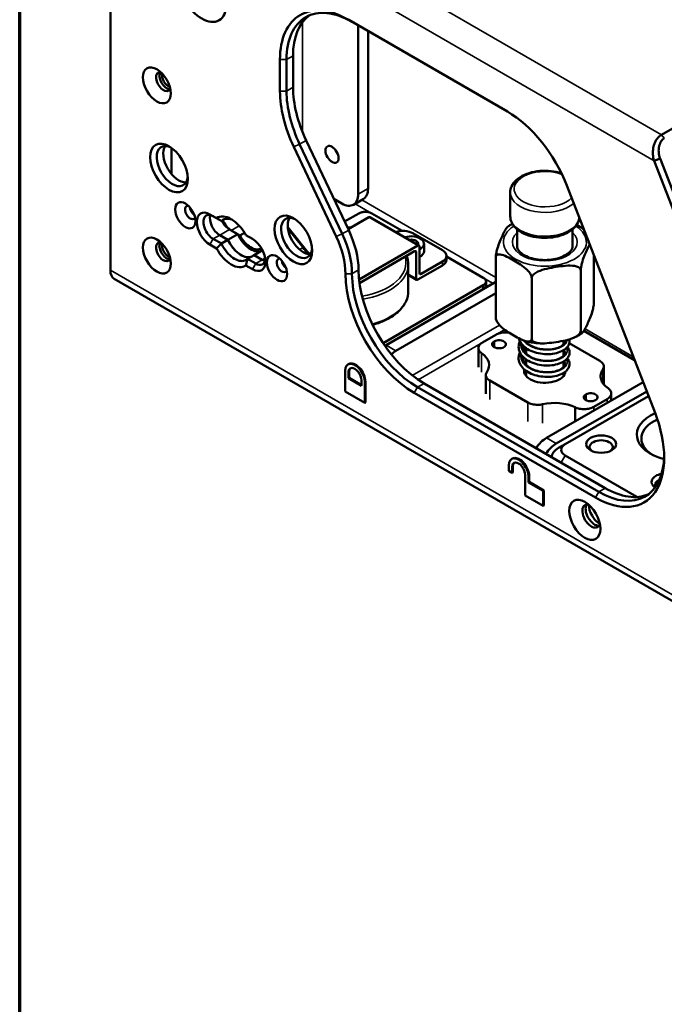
# Paper-space layout 'Sheet_1' of a CAD drawing. Header units: millimetres. Extents: x 0.8 to 58.3, y 0.8 to 58.3.
# Tile 2 of 42: x 0.8 to 6.3, y 8.3 to 16.6. Entities that reach past the tile are written whole.
import ezdxf

# ---------------------------------------------------------------- set-up
doc = ezdxf.new("R2010")
doc.units = ezdxf.units.MM
for name, color, linetype, lineweight in [('Border (ISO)', 7, 'Continuous', 70), ('Visible (ISO)', 7, 'Continuous', 50), ('Visible Narrow (ISO)', 7, 'Continuous', 35)]:
    doc.layers.add(name, color=color, linetype=linetype, lineweight=lineweight)

# ---------------------------------------------------------------- blocks, each defined once
blk = doc.blocks.new('Borders Chauvet')
at = {"layer": 'Border (ISO)'}
blk.add_line((0.7874, 0.7874), (0.7874, 58.2677), dxfattribs=at)

psp = doc.layouts.new('Sheet_1')

# ---------------------------------------------------------------- linework, layer by layer
at = {"layer": 'Visible (ISO)'}
for p, q in [((1.55856, 18.10991), (1.55856, 14.50961)), ((3.58517, 16.63776), (4.93405, 15.85898)), ((3.66596, 15.15734), (3.66596, 16.59111)), ((3.74948, 15.20556), (3.74948, 16.54289)), ((7.69209, 16.49745), (6.24447, 15.66166)), ((3.11191, 16.06491), (3.11191, 16.33238)), ((3.00056, 16.03276), (3.00056, 16.30023)), ((3.05623, 16.03276), (3.05623, 16.30023)), ((3.5292, 14.81854), (3.16798, 15.58191)), ((3.58488, 14.85069), (3.22365, 15.61405)), ((2.07915, 15.3274), (2.07915, 15.54933)), ((3.11789, 15.55937), (3.47911, 14.796)), ((6.23328, 15.45918), (6.18134, 15.44095)), ((6.18134, 15.44095), (6.84836, 13.72181)), ((6.23328, 15.45918), (6.9003, 13.74003)), ((6.18937, 13.29863), (5.44034, 15.22915)), ((4.95856, 14.96929), (4.95856, 15.17181)), ((3.45939, 15.11588), (3.52677, 15.07698)), ((3.70871, 15.11545), (3.6252, 15.06723)), ((2.46132, 14.95277), (2.40486, 14.98536)), ((3.67153, 14.9934), (3.55044, 14.92348)), ((4.04078, 14.8445), (3.78289, 14.9934)), ((2.53014, 14.94518), (2.5023, 14.92911)), ((3.75505, 14.96125), (3.5803, 14.86036)), ((3.76489, 14.96223), (4.18247, 14.72114)), ((2.55798, 14.76838), (2.64149, 14.8166)), ((2.64149, 14.8166), (2.5719, 14.85678)), ((2.58582, 14.84874), (2.65948, 14.80622)), ((2.65948, 14.80622), (2.6989, 14.82898)), ((3.06684, 14.87564), (3.247, 14.65144)), ((3.19827, 14.70293), (3.0681, 14.86487)), ((4.38142, 14.67998), (4.13087, 14.82463)), ((5.01656, 14.85823), (5.01656, 14.71695)), ((5.489, 14.85823), (5.489, 14.71695)), ((2.40486, 14.7282), (2.46131, 14.69561)), ((2.4327, 14.77642), (2.5023, 14.73624)), ((2.55798, 14.76838), (2.48838, 14.80856)), ((2.55798, 14.76838), (2.48838, 14.80856)), ((2.5023, 14.73624), (2.55798, 14.76838)), ((2.76677, 14.77642), (2.71032, 14.80901)), ((4.22522, 14.73623), (4.22522, 14.67194)), ((2.85216, 14.68106), (2.78069, 14.6398)), ((4.17263, 14.72016), (3.67289, 14.43163)), ((3.67643, 14.40153), (4.14479, 14.67194)), ((4.15871, 14.66391), (4.15871, 14.43889)), ((4.18655, 14.48711), (4.18655, 14.71212)), ((2.78069, 14.6398), (2.72501, 14.60765)), ((2.72501, 14.60765), (2.79461, 14.56747)), ((2.85029, 14.59962), (2.78069, 14.6398)), ((2.85029, 14.59962), (2.78069, 14.6398)), ((4.09167, 14.3312), (4.09167, 14.55943)), ((4.38142, 14.58354), (4.20047, 14.47907)), ((4.41602, 14.59962), (4.41602, 14.63176)), ((4.72941, 14.44692), (4.41602, 14.62786)), ((4.83562, 14.62027), (4.83562, 14.10594)), ((5.66994, 14.63739), (5.66994, 14.23501)), ((2.71032, 14.55184), (2.76677, 14.51925)), ((4.17263, 14.43085), (4.38142, 14.5514)), ((5.55816, 14.50849), (5.55816, 13.99416)), ((1.59118, 14.43752), (15.50504, 6.40435)), ((3.9026, 13.87313), (4.83562, 14.41181)), ((4.09167, 14.47094), (4.16279, 14.42988)), ((4.75247, 14.38263), (4.75247, 14.41478)), ((5.141, 14.44395), (5.141, 13.92962)), ((3.87732, 13.89068), (4.72941, 14.38263)), ((4.83562, 14.31537), (3.98611, 13.82491)), ((4.72941, 14.35049), (4.72941, 14.38263)), ((6.01579, 13.74602), (5.58471, 13.99491)), ((4.72264, 13.89654), (4.8364, 13.96222)), ((4.82128, 13.85706), (4.82128, 13.90527)), ((5.0953, 13.90651), (5.0953, 13.89833)), ((5.41026, 13.91063), (5.41026, 13.87941)), ((5.42066, 13.91282), (5.42301, 13.91146)), ((3.89303, 13.8676), (3.9026, 13.87313)), ((4.68805, 13.84828), (4.68805, 13.68756)), ((5.0953, 13.84713), (5.0953, 13.80188)), ((5.41026, 13.83002), (5.41026, 13.78295)), ((5.46048, 13.88983), (5.71944, 13.74032)), ((5.0953, 13.75069), (5.0953, 13.70546)), ((5.41026, 13.73359), (5.41026, 13.68652)), ((3.55461, 13.47934), (3.55461, 13.65614)), ((3.58464, 13.71343), (3.57907, 13.71021)), ((3.58245, 13.64007), (3.58245, 13.59185)), ((3.58802, 13.64329), (3.58802, 13.59507)), ((5.0953, 13.65426), (5.0953, 13.60928)), ((5.75403, 13.69249), (5.75403, 13.54018)), ((3.58245, 13.59185), (3.58802, 13.59507)), ((3.58245, 13.59185), (3.6938, 13.52756)), ((3.58802, 13.59507), (3.6938, 13.53399)), ((3.6938, 13.52756), (3.6938, 13.57578)), ((3.72164, 13.55971), (3.72164, 13.38291)), ((3.72721, 13.56292), (3.72721, 13.38612)), ((4.75153, 13.6198), (4.75153, 13.45907)), ((5.10699, 13.38672), (4.78611, 13.57197)), ((5.2667, 13.08556), (6.08805, 13.55977)), ((5.41026, 13.63714), (5.41026, 13.60928)), ((3.72164, 13.38291), (3.55461, 13.47934)), ((5.71092, 12.62657), (4.16979, 13.51635)), ((5.7666, 12.65872), (4.22547, 13.54849)), ((6.11862, 13.48098), (5.35022, 13.03734)), ((5.68308, 12.57836), (4.14195, 13.46813)), ((5.42538, 13.03252), (6.13391, 13.44159)), ((5.60076, 13.40702), (5.60076, 13.45523)), ((5.78292, 13.41575), (5.66916, 13.35007)), ((5.81751, 13.464), (5.81751, 13.40357)), ((3.72164, 13.38291), (3.72721, 13.38612)), ((5.3697, 13.00038), (5.42538, 13.03252)), ((4.97658, 12.90979), (4.97101, 12.90657)), ((6.03614, 12.58346), (5.42538, 12.93608)), ((4.94655, 12.80429), (4.94655, 12.85251)), ((4.97439, 12.78821), (4.94655, 12.80429)), ((4.97439, 12.83643), (4.97439, 12.78821)), ((4.97996, 12.83965), (4.97996, 12.79143)), ((4.97439, 12.78821), (4.97996, 12.79143)), ((5.08575, 12.59534), (5.08575, 12.77214)), ((5.11358, 12.75607), (5.11358, 12.70785)), ((5.11915, 12.75928), (5.11915, 12.71107)), ((5.11358, 12.70785), (5.11915, 12.71107)), ((5.11358, 12.70785), (5.23886, 12.63552)), ((5.11915, 12.71107), (5.24443, 12.63874)), ((5.23886, 12.63552), (5.24443, 12.63874)), ((5.23886, 12.63552), (5.23886, 12.50694)), ((5.24443, 12.63874), (5.24443, 12.51016)), ((5.23886, 12.50694), (5.08575, 12.59534)), ((5.23886, 12.50694), (5.24443, 12.51016))]:
    psp.add_line(p, q, dxfattribs=at)
for centre, major_axis in [((2.33527, 16.88998), (-0.14764, 0.25572)), ((1.95388, 16.08152), (-0.08366, 0.14491)), ((2.05688, 15.37914), (-0.11319, 0.19605)), ((3.44325, 15.49487), (-0.03937, 0.06819)), ((2.19607, 14.97733), (-0.06102, 0.1057)), ((3.11476, 14.76838), (-0.11319, 0.19605)), ((1.95388, 14.63498), (-0.08366, 0.14491)), ((2.97556, 14.52729), (-0.06102, 0.1057)), ((5.73161, 13.03252), (-0.12795, 0)), ((5.59241, 12.38961), (-0.0935, 0.16195))]:
    psp.add_ellipse(centre, major_axis=major_axis, ratio=0.5773503, dxfattribs=at)
for centre, major_axis, start_param, end_param in [((3.58517, 15.9627), (-0.41339, 0.71601), 5.4977871, 7.0685835), ((3.61301, 15.97877), (-0.3937, 0.68191), 5.4977871, 7.0685835), ((3.66869, 16.01092), (-0.3937, 0.68191), 0.0707697, 0.7853982), ((2.00955, 16.11367), (-0.04429, 0.07671), 5.8794706, 9.8284926), ((2.03739, 16.12974), (0.04429, -0.07671), 3.4612799, 5.963498), ((2.05131, 16.13778), (0.03937, -0.06819), 3.6968634, 5.7279146), ((3.58517, 15.69524), (0.41339, -0.71601), 3.9269908, 4.571648), ((3.61301, 15.71131), (0.3937, -0.68191), 3.9269908, 4.571648), ((3.66869, 15.74345), (-0.3937, 0.68191), 0.7853982, 1.4300553), ((4.93405, 15.18393), (-0.41339, 0.71601), 4.4505895, 5.4977872), ((2.08472, 15.39522), (-0.0935, 0.16195), 5.5981834, 10.1097799), ((2.1404, 15.42736), (0.0935, -0.16195), 3.4439057, 5.9808722), ((3.52677, 15.2377), (0.09843, -0.17048), 5.4977871, 7.0685835), ((3.61029, 15.28592), (0.09843, -0.17048), 0, 0.7853982), ((2.23783, 15.00143), (-0.0315, 0.05455), 5.8980868, 9.8098765), ((2.27959, 15.02554), (-0.0315, 0.05455), 0.938282, 2.2033106), ((2.40486, 14.85678), (-0.07874, 0.13638), 5.4977881, 8.6393717), ((2.4327, 14.87285), (-0.05906, 0.10229), 5.4977871, 8.6393806), ((2.48838, 14.905), (-0.05906, 0.10229), 0.4908827, 2.3561949), ((2.48838, 14.905), (0.05906, -0.10229), 3.6324753, 5.4977871), ((2.58582, 14.7523), (-0.11811, 0.20458), 4.6567125, 6.3388618), ((2.5719, 14.95322), (-0.05906, 0.10229), 1.452655, 2.3561945), ((2.58582, 14.94518), (0.05906, -0.10229), 4.4744318, 5.4977871), ((3.14259, 14.78445), (-0.0935, 0.16195), 5.5981834, 10.1097799), ((3.19827, 14.8166), (0.0935, -0.16195), 3.4439057, 5.9808722), ((3.75505, 14.94518), (0.00984, 0.01705), 0, 0.7853982), ((2.75285, 14.84874), (0.09843, -0.17048), 4.570492, 6.1412884), ((3.19543, 14.72149), (0.29528, -0.51143), 0.7856563, 1.4300554), ((3.25111, 14.75364), (-0.29528, 0.51143), 3.9271743, 4.571648), ((4.04736, 14.77642), (0.11811, 0), 0.7853982, 2.1182534), ((2.00955, 14.66712), (-0.04429, 0.07671), 5.8794706, 9.8284926), ((2.03739, 14.68319), (0.04429, -0.07671), 3.4612799, 5.963498), ((2.05131, 14.69123), (0.03937, -0.06819), 3.6968634, 5.7279146), ((2.66933, 14.80053), (0.09843, -0.17048), 4.570484, 6.1412803), ((2.66933, 14.80053), (0.09843, -0.17048), 4.570492, 6.1414298), ((2.75285, 14.84874), (0.08858, -0.15343), 4.6567185, 6.3075707), ((2.76677, 14.64783), (0.07874, -0.13638), 5.4977881, 8.6393717), ((3.16759, 14.70542), (0.27559, -0.47734), 0.7856735, 1.4300554), ((4.11695, 14.73623), (0.10827, 0), 5.4105686, 8.3793289), ((4.11695, 14.73623), (0.05906, 0), 5.9886698, 8.1484971), ((2.58581, 14.75231), (0.11811, -0.20458), 4.6567125, 6.3388618), ((3.14259, 14.62372), (-0.07874, 0.13638), 4.571558, 4.9741884), ((3.21915, 14.61185), (0.03937, -0.06819), 1.7460401, 1.8323064), ((4.14479, 14.65587), (0.00984, 0.01705), 5.4977871, 7.0685835), ((4.17263, 14.70409), (0.00984, 0.01705), 5.4977871, 7.0685835), ((4.11695, 14.67194), (0.10827, 0), 5.4105686, 6.2831853), ((4.29791, 14.63176), (0.11811, 0), 5.4977871, 7.0685835), ((2.66933, 14.80053), (0.09843, -0.17048), 0.1417555, 0.141897), ((2.79461, 14.66391), (0.05906, -0.10229), 5.4977871, 6.9133226), ((2.85029, 14.69605), (-0.05906, 0.10229), 2.3561945, 2.65071), ((2.85029, 14.69605), (0.05906, -0.10229), 5.4977871, 5.7923026), ((3.01732, 14.5514), (-0.0315, 0.05455), 5.8980868, 9.8098765), ((3.05908, 14.57551), (-0.0315, 0.05455), 0.938282, 2.2033106), ((4.29791, 14.59962), (0.11811, 0), 5.4977871, 6.2831853), ((1.66992, 14.5739), (-0.07874, -0.13638), 5.4977871, 6.2831853), ((4.14195, 14.14318), (0.41339, -0.71601), 3.927266, 5.4977867), ((4.16979, 14.15926), (0.3937, -0.68191), 3.9272918, 5.497787), ((4.22547, 14.1914), (-0.3937, 0.68191), 0.7857423, 2.3561945), ((4.20047, 14.49514), (-0.00984, -0.01705), 5.4977871, 7.0685835), ((4.17263, 14.44692), (-0.00984, -0.01705), 5.4977871, 7.0685835), ((3.9026, 13.7124), (-0.09843, -0.17048), 3.9269908, 3.9944791), ((3.98611, 13.66418), (0.09843, 0.17048), 0.7853982, 1.0716205), ((3.63813, 13.60793), (-0.05906, 0.10229), 3.9269908, 7.0685835), ((3.64369, 13.61114), (-0.05906, 0.10229), 3.9269908, 6.2831853), ((4.50313, 13.70321), (0.27559, 0), 5.909304, 6.9756293), ((3.63813, 13.60793), (-0.03937, 0.06819), 3.9269908, 7.0685835), ((3.64369, 13.61114), (-0.03937, 0.06819), 0.0707697, 0.7853982), ((5.25278, 13.65614), (-0.17717, 0), 6.1604879, 9.3741295), ((5.25278, 13.65614), (0.17717, 0), 0.3865602, 0.4758822), ((5.25278, 13.59185), (-0.17717, 0), 5.8073031, 5.963498), ((5.3343, 13.22333), (-0.27559, 0), 4.0159697, 5.0862703), ((5.68308, 13.25341), (0.41339, -0.71601), 5.4977871, 7.5921823), ((6.42758, 13.11288), (-0.3937, 0), 5.3571924, 7.4322859), ((6.42758, 13.08074), (-0.35433, 0), 5.3741929, 7.0144655), ((5.2667, 12.92483), (-0.09843, -0.17048), 3.9269908, 4.6132362), ((5.73161, 13.00841), (0.09843, 0), 5.6383826, 10.0695807), ((5.35022, 12.87662), (0.09843, 0.17048), 0.7853982, 1.4716435), ((5.5089, 12.92001), (-0.19685, 0), 5.4977871, 6.2731846), ((5.5089, 12.9843), (-0.11811, 0), 5.4977871, 7.0685835), ((5.03007, 12.80429), (-0.05906, 0.10229), 3.9269908, 7.0685835), ((5.03007, 12.80429), (-0.03937, 0.06819), 3.9269908, 7.0685835), ((5.03564, 12.8075), (-0.05906, 0.10229), 3.9269908, 6.2831853), ((5.71092, 13.26948), (0.3937, -0.68191), 5.4977871, 7.0438859), ((5.03564, 12.8075), (-0.03937, 0.06819), 0.0707697, 0.7853982), ((6.28838, 12.71107), (-0.12795, 0), 5.0553656, 6.9680964), ((6.28838, 12.68696), (-0.09843, 0), 5.3778217, 6.5698347), ((5.7666, 13.30163), (0.3937, -0.68191), 5.4977871, 6.2124156), ((5.64809, 12.42176), (-0.05413, 0.09376), 5.8164457, 9.8915176), ((5.67593, 12.43783), (0.05413, -0.09376), 3.4016436, 6.0231344), ((5.71769, 12.46194), (0.06398, -0.11081), 3.9016677, 5.5231103)]:
    psp.add_ellipse(centre, major_axis=major_axis, ratio=0.5773503, start_param=start_param, end_param=end_param, dxfattribs=at)
for points, knots in [([(6.24447, 15.66166), (6.23364, 15.65529), (6.22334, 15.64674), (6.21422, 15.63621), (6.21379, 15.63572), (6.21337, 15.63523), (6.21295, 15.63473), (6.20407, 15.62416), (6.19629, 15.61173), (6.19, 15.59799), (6.18963, 15.59717), (6.18926, 15.59634), (6.18889, 15.5955), (6.18265, 15.5813), (6.17798, 15.5658), (6.17504, 15.54959), (6.17493, 15.54899), (6.17482, 15.54837), (6.17471, 15.54776), (6.17179, 15.5309), (6.17073, 15.51333), (6.17174, 15.49529), (6.17276, 15.47725), (6.17592, 15.45875), (6.18134, 15.44095)], [0, 0, 0, 0, 0.1911007, 0.1911007, 0.1911007, 0.2, 0.2, 0.2, 0.3886714, 0.3886714, 0.3886714, 0.4, 0.4, 0.4, 0.5927468, 0.5927468, 0.5927468, 0.6, 0.6, 0.6, 0.8, 0.8, 0.8, 1, 1, 1, 1]), ([(6.23328, 15.45918), (6.22636, 15.47676), (6.22211, 15.49601), (6.21974, 15.53102), (6.22052, 15.54849), (6.22852, 15.5819), (6.23451, 15.59518), (6.24541, 15.61141), (6.24961, 15.61647), (6.25865, 15.62514), (6.26347, 15.62878), (6.26858, 15.63167)], [0.00000001, 0.00000001, 0.00000001, 0.00000001, 0.14744153, 0.14744153, 0.26822738, 0.26822738, 0.37808967, 0.37808967, 0.43539315, 0.43539315, 0.49073784, 0.49073784, 0.49073784, 0.49073784]), ([(5.39471, 15.3336), (5.38017, 15.33849), (5.365, 15.3426), (5.3196, 15.35221), (5.28822, 15.35554), (5.22548, 15.35606), (5.19413, 15.35327), (5.13416, 15.34176), (5.10557, 15.33302), (5.05376, 15.30992), (5.03057, 15.29553), (4.99293, 15.2619), (4.9782, 15.24271), (4.96222, 15.20566), (4.95856, 15.18876), (4.95856, 15.17181)], [3.3994598, 3.3994598, 3.3994598, 3.3994598, 3.5758388, 3.5758388, 3.9127345, 3.9127345, 4.247969, 4.247969, 4.5846059, 4.5846059, 4.9240712, 4.9240712, 5.2538811, 5.2538811, 5.4977871, 5.4977871, 5.4977871, 5.4977871]), ([(3.67153, 14.9934), (3.67898, 14.99753), (3.68773, 15.001), (3.69731, 15.00331), (3.70674, 15.00558), (3.71698, 15.00671), (3.72721, 15.00671), (3.73744, 15.00671), (3.74768, 15.00558), (3.75711, 15.00331), (3.76669, 15.001), (3.77544, 14.99753), (3.78289, 14.9934)], [0, 0, 0, 0, 0.2520177, 0.2520177, 0.2520177, 0.5, 0.5, 0.5, 0.7479823, 0.7479823, 0.7479823, 1, 1, 1, 1]), ([(2.60037, 14.93602), (2.58695, 14.94225), (2.57325, 14.94635), (2.54324, 14.94933), (2.52759, 14.94599), (2.51067, 14.93623), (2.50634, 14.93295), (2.5023, 14.92911)], [0.80046086, 0.80046086, 0.80046086, 0.80046086, 0.94172615, 0.94172615, 1.13007406, 1.13007406, 1.19954557, 1.19954557, 1.19954557, 1.19954557]), ([(4.93597, 14.87958), (4.94017, 14.8825), (4.94444, 14.88534), (4.95314, 14.89088), (4.95756, 14.89358), (4.96655, 14.89882), (4.97111, 14.90137), (4.97608, 14.90403), (4.97642, 14.90421), (4.97675, 14.90439)], [1.47777025, 1.47777025, 1.47777025, 1.47777025, 1.52160625, 1.52160625, 1.56544225, 1.56544225, 1.60927825, 1.60927825, 1.61245665, 1.61245665, 1.61245665, 1.61245665]), ([(4.95856, 14.96929), (4.95856, 14.95094), (4.96287, 14.93266), (4.97937, 14.89741), (4.99214, 14.88067), (5.02583, 14.8491), (5.04767, 14.83478), (5.09771, 14.8109), (5.12613, 14.80154), (5.18596, 14.78889), (5.21734, 14.78556), (5.28008, 14.78504), (5.31143, 14.78783), (5.3714, 14.79934), (5.39999, 14.80808), (5.4518, 14.83117), (5.47498, 14.84557), (5.51263, 14.8792), (5.52736, 14.89839), (5.54157, 14.93135), (5.5449, 14.94363), (5.54627, 14.95612)], [5.4977871, 5.4977871, 5.4977871, 5.4977871, 5.7618342, 5.7618342, 6.0499416, 6.0499416, 6.377911, 6.377911, 6.7174315, 6.7174315, 7.0543271, 7.0543271, 7.3895616, 7.3895616, 7.7261985, 7.7261985, 8.0656639, 8.0656639, 8.3954737, 8.3954737, 8.5761211, 8.5761211, 8.5761211, 8.5761211]), ([(5.52345, 14.89588), (5.53996, 14.88624), (5.5577, 14.87543), (5.57842, 14.86138), (5.5816, 14.85918), (5.58476, 14.85694)], [2.39487411, 2.39487411, 2.39487411, 2.39487411, 2.5691699, 2.5691699, 2.60083338, 2.60083338, 2.60083338, 2.60083338]), ([(4.83562, 14.62027), (4.83562, 14.62512), (4.83606, 14.63172), (4.83761, 14.64513), (4.83916, 14.6543), (4.84316, 14.67377), (4.84663, 14.68693), (4.85593, 14.71802), (4.86305, 14.73691), (4.87751, 14.77205), (4.88484, 14.78831), (4.89151, 14.80268), (4.89818, 14.81705), (4.9055, 14.83236), (4.91996, 14.85952), (4.92709, 14.87136), (4.93418, 14.87819), (4.93507, 14.87893), (4.93596, 14.87953)], [1.7796165, 1.7796165, 1.7796165, 1.7796165, 1.8248814, 1.8248814, 1.8841011, 1.8841011, 1.9801263, 1.9801263, 2.1764742, 2.1764742, 2.372822, 2.372822, 2.372822, 2.5691699, 2.5691699, 2.7655178, 2.7655178, 2.7924498, 2.7924498, 2.7924498, 2.7924498]), ([(2.5023, 14.73624), (2.50634, 14.72773), (2.51067, 14.71945), (2.52759, 14.69015), (2.54324, 14.66874), (2.57753, 14.63254), (2.59618, 14.61774), (2.63113, 14.59756), (2.64977, 14.59083), (2.68407, 14.58743), (2.69972, 14.59076), (2.71664, 14.60053), (2.72097, 14.60381), (2.72501, 14.60765)], [1.81397873, 1.81397873, 1.81397873, 1.81397873, 1.88344104, 1.88344104, 2.07178679, 2.07178679, 2.26013255, 2.26013255, 2.44848047, 2.44848047, 2.63682838, 2.63682838, 2.70629989, 2.70629989, 2.70629989, 2.70629989]), ([(5.63361, 14.73102), (5.62693, 14.71825), (5.62021, 14.70417), (5.61405, 14.6909), (5.60738, 14.67653), (5.60005, 14.66027), (5.5856, 14.62513), (5.57847, 14.60624), (5.56918, 14.57515), (5.5657, 14.56199), (5.56171, 14.54253), (5.56015, 14.53335), (5.55861, 14.51995), (5.55816, 14.51334), (5.55816, 14.50849)], [2.19150091, 2.19150091, 2.19150091, 2.19150091, 2.37282203, 2.37282203, 2.37282203, 2.5691699, 2.5691699, 2.76551776, 2.76551776, 2.86154296, 2.86154296, 2.92076269, 2.92076269, 2.96602754, 2.96602754, 2.96602754, 2.96602754]), ([(5.141, 14.44395), (5.141, 14.4488), (5.13979, 14.45515), (5.13557, 14.46767), (5.13132, 14.47594), (5.1204, 14.4931), (5.1109, 14.50426), (5.08552, 14.52998), (5.06604, 14.54476), (5.02655, 14.57155), (5.00653, 14.58358), (4.98831, 14.5941), (4.97009, 14.60462), (4.95007, 14.6157), (4.91058, 14.63452), (4.8911, 14.64223), (4.86572, 14.64582), (4.85622, 14.64563), (4.8453, 14.64108), (4.84105, 14.63771), (4.83683, 14.63006), (4.83562, 14.62512), (4.83562, 14.62027)], [1.7796165, 1.7796165, 1.7796165, 1.7796165, 1.8248814, 1.8248814, 1.8841011, 1.8841011, 1.9801263, 1.9801263, 2.1764742, 2.1764742, 2.372822, 2.372822, 2.372822, 2.5691699, 2.5691699, 2.7655178, 2.7655178, 2.861543, 2.861543, 2.9207627, 2.9207627, 2.9660275, 2.9660275, 2.9660275, 2.9660275]), ([(5.489, 14.71695), (5.489, 14.70947), (5.48747, 14.70193), (5.47874, 14.68189), (5.46883, 14.66872), (5.44115, 14.64589), (5.42537, 14.63613), (5.3884, 14.61934), (5.36722, 14.6123), (5.32129, 14.60193), (5.2965, 14.59867), (5.24604, 14.59652), (5.22038, 14.59767), (5.17117, 14.60426), (5.14763, 14.60969), (5.10542, 14.62392), (5.08671, 14.63268), (5.05593, 14.65192), (5.04381, 14.66235), (5.02609, 14.68333), (5.02081, 14.69371), (5.01713, 14.70794), (5.01656, 14.71245), (5.01656, 14.71695)], [3.9269908, 3.9269908, 3.9269908, 3.9269908, 4.1735674, 4.1735674, 4.5376854, 4.5376854, 4.8311733, 4.8311733, 5.1251483, 5.1251483, 5.4241485, 5.4241485, 5.7257091, 5.7257091, 6.0263672, 6.0263672, 6.322842, 6.322842, 6.6148642, 6.6148642, 6.9201107, 6.9201107, 7.0685835, 7.0685835, 7.0685835, 7.0685835]), ([(5.55816, 14.50849), (5.55816, 14.51334), (5.5565, 14.51873), (5.55074, 14.52792), (5.54493, 14.53284), (5.53002, 14.54139), (5.51705, 14.54506), (5.48238, 14.55076), (5.45577, 14.55018), (5.40181, 14.54582), (5.37447, 14.54206), (5.34958, 14.53821), (5.32469, 14.53436), (5.29735, 14.52966), (5.2434, 14.51732), (5.21679, 14.50967), (5.18211, 14.49324), (5.16914, 14.48556), (5.15423, 14.4724), (5.14842, 14.46568), (5.14266, 14.45471), (5.141, 14.4488), (5.141, 14.44395)], [1.7796165, 1.7796165, 1.7796165, 1.7796165, 1.8248814, 1.8248814, 1.8841011, 1.8841011, 1.9801263, 1.9801263, 2.1764742, 2.1764742, 2.372822, 2.372822, 2.372822, 2.5691699, 2.5691699, 2.7655178, 2.7655178, 2.861543, 2.861543, 2.9207627, 2.9207627, 2.9660275, 2.9660275, 2.9660275, 2.9660275]), ([(4.72941, 14.44692), (4.73656, 14.44263), (4.74258, 14.43757), (4.74657, 14.43204), (4.7505, 14.4266), (4.75247, 14.42069), (4.75247, 14.41478), (4.75247, 14.40887), (4.7505, 14.40296), (4.74657, 14.39752), (4.74258, 14.39198), (4.73656, 14.38693), (4.72941, 14.38263)], [0, 0, 0, 0, 0.2520177, 0.2520177, 0.2520177, 0.5, 0.5, 0.5, 0.7479823, 0.7479823, 0.7479823, 1, 1, 1, 1]), ([(3.78806, 14.04615), (3.82203, 14.05563), (3.85431, 14.06724), (3.9295, 14.1013), (3.96929, 14.12624), (4.0335, 14.18291), (4.05805, 14.21463), (4.0854, 14.27517), (4.09167, 14.30317), (4.09167, 14.3312)], [7.5185252, 7.5185252, 7.5185252, 7.5185252, 7.7337984, 7.7337984, 8.0600292, 8.0600292, 8.384205, 8.384205, 8.6393798, 8.6393798, 8.6393798, 8.6393798]), ([(4.72941, 14.35049), (4.73656, 14.35478), (4.74258, 14.35984), (4.74657, 14.36537), (4.7505, 14.37082), (4.75247, 14.37672), (4.75247, 14.38263)], [0, 0, 0, 0, 0.2520177, 0.2520177, 0.2520177, 0.5, 0.5, 0.5, 0.5]), ([(5.55816, 13.99416), (5.55816, 13.98931), (5.55861, 13.98462), (5.56015, 13.97786), (5.56171, 13.9754), (5.5657, 13.97315), (5.56918, 13.97497), (5.57847, 13.98392), (5.5856, 13.99575), (5.60005, 14.02291), (5.60738, 14.03822), (5.62072, 14.06696), (5.62805, 14.08323), (5.6425, 14.11836), (5.64963, 14.13726), (5.65892, 14.16834), (5.6624, 14.18151), (5.66639, 14.20097), (5.66795, 14.21014), (5.66949, 14.22355), (5.66994, 14.23016), (5.66994, 14.23501)], [-1.7796165, -1.7796165, -1.7796165, -1.7796165, -1.7343517, -1.7343517, -1.6751319, -1.6751319, -1.5791067, -1.5791067, -1.3827589, -1.3827589, -1.186411, -1.186411, -0.9900632, -0.9900632, -0.7937153, -0.7937153, -0.6976901, -0.6976901, -0.6384704, -0.6384704, -0.5932055, -0.5932055, -0.5932055, -0.5932055]), ([(4.83562, 14.10594), (4.83562, 14.10109), (4.83683, 14.09474), (4.84105, 14.08222), (4.8453, 14.07395), (4.85622, 14.05679), (4.86572, 14.04563), (4.8911, 14.01991), (4.91058, 14.00513), (4.95007, 13.97834), (4.97009, 13.96631), (5.00653, 13.94527), (5.02655, 13.93419), (5.06604, 13.91537), (5.08552, 13.90766), (5.1109, 13.90407), (5.1204, 13.90426), (5.13132, 13.90882), (5.13557, 13.91218), (5.13979, 13.91983), (5.141, 13.92477), (5.141, 13.92962)], [-1.7796165, -1.7796165, -1.7796165, -1.7796165, -1.7343517, -1.7343517, -1.6751319, -1.6751319, -1.5791067, -1.5791067, -1.3827589, -1.3827589, -1.186411, -1.186411, -0.9900632, -0.9900632, -0.7937153, -0.7937153, -0.6976901, -0.6976901, -0.6384704, -0.6384704, -0.5932055, -0.5932055, -0.5932055, -0.5932055]), ([(4.83786, 14.08998), (4.83742, 14.09097), (4.83704, 14.09214), (4.83606, 14.0964), (4.83562, 14.10109), (4.83562, 14.10594)], [-0.659038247, -0.659038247, -0.659038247, -0.659038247, -0.638470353, -0.638470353, -0.593205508, -0.593205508, -0.593205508, -0.593205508]), ([(4.84365, 14.07755), (4.84324, 14.07836), (4.84283, 14.07918), (4.84203, 14.08081), (4.84163, 14.08163), (4.84085, 14.08328), (4.84046, 14.0841), (4.8397, 14.08576), (4.83932, 14.08659), (4.83858, 14.08825), (4.83821, 14.08909), (4.83785, 14.08993)], [0.500513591, 0.500513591, 0.500513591, 0.500513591, 0.508618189, 0.508618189, 0.516722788, 0.516722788, 0.524827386, 0.524827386, 0.532931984, 0.532931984, 0.541036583, 0.541036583, 0.541036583, 0.541036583]), ([(4.8364, 13.96222), (4.84687, 13.96807), (4.87115, 13.97791), (4.9111, 13.9832), (4.9369, 13.98181), (4.94779, 13.98028)], [0, 0, 0, 0, 0.25179304, 0.5, 0.69259819, 0.69259819, 0.69259819, 0.69259819]), ([(5.141, 13.92962), (5.141, 13.92477), (5.14266, 13.91938), (5.14842, 13.91019), (5.15423, 13.90527), (5.16914, 13.89672), (5.18211, 13.89306), (5.21679, 13.88735), (5.2434, 13.88794), (5.29735, 13.8923), (5.32469, 13.89605), (5.37447, 13.90375), (5.40181, 13.90846), (5.45577, 13.92079), (5.48238, 13.92844), (5.51705, 13.94487), (5.53002, 13.95255), (5.54493, 13.96571), (5.55074, 13.97243), (5.5565, 13.9834), (5.55816, 13.98931), (5.55816, 13.99416)], [-1.7796165, -1.7796165, -1.7796165, -1.7796165, -1.7343517, -1.7343517, -1.6751319, -1.6751319, -1.5791067, -1.5791067, -1.3827589, -1.3827589, -1.186411, -1.186411, -0.9900632, -0.9900632, -0.7937153, -0.7937153, -0.6976901, -0.6976901, -0.6384704, -0.6384704, -0.5932055, -0.5932055, -0.5932055, -0.5932055]), ([(5.56959, 13.9757), (5.56539, 13.97278), (5.56112, 13.96993), (5.55242, 13.96439), (5.548, 13.96169), (5.53901, 13.95645), (5.53444, 13.9539), (5.52518, 13.94895), (5.52048, 13.94654), (5.51095, 13.94188), (5.50612, 13.93962), (5.50124, 13.93744)], [4.6193629, 4.6193629, 4.6193629, 4.6193629, 4.6631989, 4.6631989, 4.7070349, 4.7070349, 4.7508709, 4.7508709, 4.7947069, 4.7947069, 4.8385429, 4.8385429, 4.8385429, 4.8385429]), ([(4.71525, 13.80479), (4.70614, 13.81135), (4.69873, 13.81884), (4.69405, 13.82685), (4.68945, 13.83475), (4.6875, 13.84316), (4.68817, 13.85149), (4.68885, 13.85983), (4.69213, 13.86809), (4.69799, 13.87571), (4.70393, 13.88344), (4.71251, 13.8905), (4.72264, 13.89654)], [0, 0, 0, 0, 0.251793, 0.251793, 0.251793, 0.5, 0.5, 0.5, 0.748207, 0.748207, 0.748207, 1, 1, 1, 1]), ([(4.82128, 13.90527), (4.81518, 13.90153), (4.8052, 13.89273), (4.80244, 13.87714), (4.81128, 13.86248), (4.83026, 13.85143), (4.85569, 13.84619), (4.88289, 13.84772), (4.89828, 13.85351), (4.90479, 13.85705)], [0, 0, 0, 0, 0.1450141, 0.2865646, 0.4273562, 0.5701015, 0.7111363, 0.8541103, 1, 1, 1, 1]), ([(4.90479, 13.85705), (4.91089, 13.86079), (4.92087, 13.86959), (4.92363, 13.88518), (4.91479, 13.89985), (4.89581, 13.9109), (4.87038, 13.91613), (4.84318, 13.91461), (4.82778, 13.90882), (4.82128, 13.90527)], [0, 0, 0, 0, 0.1450141, 0.2865646, 0.4273562, 0.5701015, 0.7111363, 0.8541103, 1, 1, 1, 1]), ([(5.44468, 13.85905), (5.45273, 13.84893), (5.45844, 13.83757), (5.46385, 13.81296), (5.46297, 13.79946), (5.45468, 13.77605), (5.44795, 13.76558), (5.42923, 13.74582), (5.41645, 13.73656), (5.38508, 13.71999), (5.36542, 13.71279), (5.32353, 13.70336), (5.30081, 13.70084), (5.25489, 13.70035), (5.23111, 13.70237), (5.18561, 13.71058), (5.16331, 13.71676), (5.12261, 13.73337), (5.10374, 13.74398), (5.0717, 13.76844), (5.05819, 13.78267), (5.03872, 13.81306), (5.03243, 13.82955), (5.02848, 13.86198), (5.03027, 13.87818), (5.03702, 13.89808), (5.03894, 13.90269), (5.04115, 13.90723)], [4.3800645, 4.3800645, 4.3800645, 4.3800645, 4.5260064, 4.5260064, 4.6835256, 4.6835256, 4.8259308, 4.8259308, 4.9877973, 4.9877973, 5.1694406, 5.1694406, 5.3475702, 5.3475702, 5.5250322, 5.5250322, 5.7011262, 5.7011262, 5.878589, 5.878589, 6.0577803, 6.0577803, 6.2346991, 6.2346991, 6.4000758, 6.4000758, 6.4506821, 6.4506821, 6.4506821, 6.4506821]), ([(5.46084, 13.92289), (5.46214, 13.91728), (5.46278, 13.91157), (5.46249, 13.89387), (5.45896, 13.88175), (5.44662, 13.86007), (5.43774, 13.8502), (5.41432, 13.83145), (5.39871, 13.82273), (5.36257, 13.80839), (5.34137, 13.80298), (5.29726, 13.79703), (5.27382, 13.79628), (5.22745, 13.79925), (5.20395, 13.80298), (5.15985, 13.8144), (5.1387, 13.82233), (5.10095, 13.84219), (5.08392, 13.85431), (5.05636, 13.88141), (5.04547, 13.89676), (5.03593, 13.91897), (5.03386, 13.92527), (5.03238, 13.93166)], [7.9053445, 7.9053445, 7.9053445, 7.9053445, 7.9742467, 7.9742467, 8.1215286, 8.1215286, 8.2687096, 8.2687096, 8.440677, 8.440677, 8.6215664, 8.6215664, 8.7995887, 8.7995887, 8.9766288, 8.9766288, 9.1526719, 9.1526719, 9.3311036, 9.3311036, 9.5100983, 9.5100983, 9.5780929, 9.5780929, 9.5780929, 9.5780929]), ([(5.08622, 13.90889), (5.093, 13.89998), (5.10182, 13.89124), (5.12439, 13.87416), (5.13894, 13.86584), (5.17086, 13.8523), (5.18865, 13.84697), (5.22506, 13.83941), (5.24412, 13.83711), (5.28171, 13.83578), (5.30071, 13.83684), (5.33555, 13.84212), (5.35183, 13.84646), (5.37966, 13.85736), (5.39158, 13.86394), (5.40929, 13.87747), (5.41542, 13.88451), (5.42258, 13.89766), (5.42379, 13.90372), (5.42309, 13.91105), (5.42292, 13.91215), (5.42269, 13.91326)], [15.2237044, 15.2237044, 15.2237044, 15.2237044, 15.347426, 15.347426, 15.4901301, 15.4901301, 15.6332387, 15.6332387, 15.7760004, 15.7760004, 15.9223601, 15.9223601, 16.0674026, 16.0674026, 16.2106791, 16.2106791, 16.3498937, 16.3498937, 16.4929914, 16.4929914, 16.5176374, 16.5176374, 16.5176374, 16.5176374]), ([(5.21611, 13.88883), (5.20756, 13.88928), (5.19904, 13.8899), (5.18206, 13.89144), (5.1736, 13.89238), (5.15678, 13.89456), (5.14841, 13.89581), (5.13181, 13.89863), (5.12356, 13.90019), (5.10722, 13.90364), (5.09912, 13.90552), (5.09111, 13.90756)], [5.58988739, 5.58988739, 5.58988739, 5.58988739, 5.65440263, 5.65440263, 5.71891786, 5.71891786, 5.78343309, 5.78343309, 5.84794833, 5.84794833, 5.91246356, 5.91246356, 5.91246356, 5.91246356]), ([(5.44467, 13.76262), (5.44877, 13.75749), (5.45226, 13.75208), (5.46137, 13.73346), (5.46393, 13.71901), (5.46054, 13.69331), (5.45582, 13.68184), (5.44132, 13.66086), (5.43116, 13.6512), (5.40503, 13.6331), (5.388, 13.62481), (5.34964, 13.61198), (5.32778, 13.60759), (5.28273, 13.6035), (5.25898, 13.60372), (5.21264, 13.60856), (5.18948, 13.61316), (5.14641, 13.62635), (5.12598, 13.63526), (5.09013, 13.65675), (5.07428, 13.66962), (5.04934, 13.69797), (5.03993, 13.71388), (5.02967, 13.74606), (5.02835, 13.7628), (5.03271, 13.78987), (5.03617, 13.80057), (5.04115, 13.81082)], [0.9974033, 0.9974033, 0.9974033, 0.9974033, 1.0715089, 1.0715089, 1.2413591, 1.2413591, 1.386148, 1.386148, 1.5379231, 1.5379231, 1.7136834, 1.7136834, 1.8939869, 1.8939869, 2.072419, 2.072419, 2.2490433, 2.2490433, 2.4254312, 2.4254312, 2.6037429, 2.6037429, 2.7828684, 2.7828684, 2.9539514, 2.9539514, 3.0680878, 3.0680878, 3.0680878, 3.0680878]), ([(5.06968, 13.86831), (5.06838, 13.85942), (5.06891, 13.85063), (5.07452, 13.82974), (5.08155, 13.81711), (5.10159, 13.79472), (5.11406, 13.78462), (5.14242, 13.76765), (5.15846, 13.76048), (5.1926, 13.74947), (5.21109, 13.74536), (5.24842, 13.74028), (5.26772, 13.73933), (5.30469, 13.74077), (5.3228, 13.7432), (5.35513, 13.75101), (5.3698, 13.75651), (5.39388, 13.76891), (5.40355, 13.77597), (5.41668, 13.78963), (5.42045, 13.79627), (5.42414, 13.80931), (5.42373, 13.81599), (5.41937, 13.82652), (5.41753, 13.82977), (5.41509, 13.83305)], [17.88729, 17.88729, 17.88729, 17.88729, 18.0092966, 18.0092966, 18.1776323, 18.1776323, 18.3272775, 18.3272775, 18.4697474, 18.4697474, 18.6123371, 18.6123371, 18.756871, 18.756871, 18.9026507, 18.9026507, 19.0469317, 19.0469317, 19.1897343, 19.1897343, 19.3274317, 19.3274317, 19.4856878, 19.4856878, 19.553141, 19.553141, 19.553141, 19.553141]), ([(5.0953, 13.81984), (5.09436, 13.81888), (5.09345, 13.8179), (5.09076, 13.81493), (5.08906, 13.81291), (5.08745, 13.81087)], [20.588581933, 20.588581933, 20.588581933, 20.588581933, 20.602533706, 20.602533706, 20.631028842, 20.631028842, 20.631028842, 20.631028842]), ([(5.06969, 13.77187), (5.06877, 13.76558), (5.06877, 13.75934), (5.07139, 13.74119), (5.07673, 13.72867), (5.09407, 13.70552), (5.10563, 13.69468), (5.13255, 13.67643), (5.14783, 13.66861), (5.18092, 13.65622), (5.19915, 13.65147), (5.23611, 13.64505), (5.25531, 13.64338), (5.29266, 13.64336), (5.31127, 13.64507), (5.34496, 13.65156), (5.3605, 13.65647), (5.38662, 13.66814), (5.39753, 13.67498), (5.41312, 13.68866), (5.4181, 13.69554), (5.42357, 13.70859), (5.42406, 13.71472), (5.42141, 13.72587), (5.41935, 13.73057), (5.4157, 13.73578), (5.41541, 13.73619), (5.4151, 13.7366)], [20.8085523, 20.8085523, 20.8085523, 20.8085523, 20.8944744, 20.8944744, 21.0627288, 21.0627288, 21.216844, 21.216844, 21.3595024, 21.3595024, 21.5028258, 21.5028258, 21.6463136, 21.6463136, 21.792281, 21.792281, 21.9367885, 21.9367885, 22.0799444, 22.0799444, 22.2185043, 22.2185043, 22.3672356, 22.3672356, 22.4660806, 22.4660806, 22.4745458, 22.4745458, 22.4745458, 22.4745458]), ([(5.71944, 13.74032), (5.72999, 13.73404), (5.7388, 13.72664), (5.74479, 13.71854), (5.75075, 13.71049), (5.7539, 13.70176), (5.75402, 13.69301), (5.75415, 13.68421), (5.75119, 13.67539), (5.74588, 13.66719)], [0, 0, 0, 0, 0.3339853, 0.3339853, 0.3339853, 0.6659447, 0.6659447, 0.6659447, 1, 1, 1, 1]), ([(4.78611, 13.57197), (4.77557, 13.57825), (4.76675, 13.58565), (4.76076, 13.59375), (4.75481, 13.60179), (4.75165, 13.61053), (4.75153, 13.61928), (4.75141, 13.62808), (4.75437, 13.6369), (4.75968, 13.6451)], [0, 0, 0, 0, 0.3339853, 0.3339853, 0.3339853, 0.6659447, 0.6659447, 0.6659447, 1, 1, 1, 1]), ([(5.74588, 13.66719), (5.73707, 13.65399), (5.72506, 13.62626), (5.72715, 13.58355), (5.74832, 13.54265), (5.7747, 13.51852), (5.79019, 13.50761)], [0, 0, 0, 0, 0.2511476, 0.5003991, 0.7496506, 1, 1, 1, 1]), ([(5.79019, 13.50761), (5.79933, 13.50102), (5.81412, 13.48613), (5.82, 13.46075), (5.8101, 13.43582), (5.79305, 13.42179), (5.78292, 13.41575)], [0, 0, 0, 0, 0.2525221, 0.5004863, 0.7484506, 1, 1, 1, 1]), ([(5.60076, 13.45523), (5.59467, 13.4515), (5.58469, 13.44269), (5.58193, 13.4271), (5.59077, 13.41244), (5.60975, 13.40139), (5.63518, 13.39615), (5.66238, 13.39768), (5.67777, 13.40347), (5.68428, 13.40702)], [0, 0, 0, 0, 0.1450141, 0.2865646, 0.4273562, 0.5701015, 0.7111363, 0.8541103, 1, 1, 1, 1]), ([(5.68428, 13.40702), (5.69038, 13.41075), (5.70036, 13.41956), (5.70311, 13.43515), (5.69428, 13.44981), (5.6753, 13.46086), (5.64987, 13.4661), (5.62267, 13.46457), (5.60727, 13.45878), (5.60076, 13.45523)], [0, 0, 0, 0, 0.1450141, 0.2865646, 0.4273562, 0.5701015, 0.7111363, 0.8541103, 1, 1, 1, 1]), ([(5.23364, 13.37145), (5.21946, 13.36839), (5.20418, 13.36668), (5.18893, 13.36675), (5.17378, 13.36682), (5.15865, 13.36864), (5.14472, 13.37208), (5.13069, 13.37553), (5.11787, 13.38063), (5.10699, 13.38672)], [0, 0, 0, 0, 0.3339853, 0.3339853, 0.3339853, 0.6659447, 0.6659447, 0.6659447, 1, 1, 1, 1]), ([(5.66916, 13.35007), (5.65869, 13.34422), (5.63439, 13.33438), (5.59122, 13.32866), (5.54771, 13.33202), (5.52225, 13.34033), (5.51108, 13.3454)], [0, 0, 0, 0, 0.2534849, 0.503357, 0.7532291, 1, 1, 1, 1]), ([(5.5111, 13.22666), (5.51116, 13.24393), (5.51106, 13.28297), (5.5111, 13.323), (5.51108, 13.3454)], [0.39498312, 0.39498312, 0.39498312, 0.39498312, 0.66666667, 1, 1, 1, 1])]:
    psp.add_open_spline(points, degree=3, knots=knots, dxfattribs=at)
for points, weights in [([(2.46132, 14.95277), (2.48258, 14.94049), (2.5023, 14.92911)], [0.99999932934, 0.99999911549, 0.999999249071]), ([(2.46131, 14.69561), (2.48258, 14.71727), (2.5023, 14.73624)], [0.999999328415, 0.999999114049, 0.99999924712]), ([(2.71032, 14.55184), (2.71844, 14.58109), (2.72501, 14.60765)], [0.99999932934, 0.999999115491, 0.999999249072])]:
    psp.add_rational_spline(points, weights, degree=2, dxfattribs=at)
for points in [[(3.57361, 14.87451), (3.58349, 14.87437), (3.59336, 14.87406), (3.60321, 14.87359)], [(4.07725, 14.63295), (4.08676, 14.60908), (4.09167, 14.58427), (4.09167, 14.55943)], [(5.08825, 13.90831), (5.08798, 13.90797), (5.08771, 13.90764), (5.08744, 13.9073)], [(5.06965, 13.8498), (5.07286, 13.85298), (5.07624, 13.85607), (5.07977, 13.85906)], [(5.41026, 13.88808), (5.4119, 13.8871), (5.41352, 13.8861), (5.4151, 13.88508)], [(5.41026, 13.79164), (5.41191, 13.79066), (5.41353, 13.78966), (5.41512, 13.78864)]]:
    psp.add_open_spline(points, degree=3, dxfattribs=at)
at = {"layer": 'Visible Narrow (ISO)'}
for p, q in [((1.66992, 18.30278), (6.24447, 15.66166)), ((6.18134, 15.44095), (1.55856, 18.10991)), ((3.1927, 16.61928), (3.1927, 15.68472)), ((3.11191, 16.33238), (3.05623, 16.30023)), ((3.05623, 16.30023), (3.00056, 16.30023)), ((3.00056, 16.03276), (3.05623, 16.03276)), ((3.05623, 16.03276), (3.11191, 16.06491)), ((6.24447, 15.66166), (6.26858, 15.63167)), ((3.16798, 15.58191), (3.11789, 15.55937)), ((3.22365, 15.61405), (3.16798, 15.58191)), ((3.66596, 15.15734), (3.74948, 15.20556)), ((3.78289, 14.9934), (3.6401, 15.07583)), ((3.69578, 15.10798), (4.83562, 14.44989)), ((4.17263, 14.72016), (3.75505, 14.96125)), ((2.5719, 14.85678), (2.48838, 14.80856)), ((2.65454, 14.88842), (2.58582, 14.84874)), ((3.47911, 14.796), (3.5292, 14.81854)), ((3.5292, 14.81854), (3.58488, 14.85069)), ((2.4327, 14.77642), (2.40486, 14.7282)), ((2.48838, 14.80856), (2.4327, 14.77642)), ((3.16799, 14.68545), (3.19827, 14.70293)), ((3.247, 14.65144), (3.26798, 14.66355)), ((4.15871, 14.66391), (4.14479, 14.67194)), ((2.76677, 14.51925), (2.79461, 14.56747)), ((2.79461, 14.56747), (2.85029, 14.59962)), ((2.85029, 14.59962), (2.87528, 14.61405)), ((4.38142, 14.5514), (4.38142, 14.58354)), ((1.55856, 14.50961), (15.47242, 6.47644)), ((3.55733, 14.48053), (3.61301, 14.48053)), ((3.61301, 14.48053), (3.66869, 14.51264)), ((4.09167, 14.47759), (4.15871, 14.43889)), ((4.18655, 14.48711), (4.20047, 14.47907)), ((4.81293, 14.39871), (4.72941, 14.44692)), ((4.12592, 13.61632), (4.86728, 14.04434)), ((4.91113, 14.00537), (4.8364, 13.96222)), ((5.5942, 14.01193), (6.00453, 13.77502)), ((4.72264, 13.89654), (4.17493, 13.58032)), ((3.9026, 13.87313), (3.98611, 13.82491)), ((4.71525, 13.80479), (4.71525, 13.64406)), ((3.58802, 13.64329), (3.58245, 13.64007)), ((5.74588, 13.55095), (5.74588, 13.66719)), ((3.72721, 13.56292), (3.72164, 13.55971)), ((4.78611, 13.57197), (4.78611, 13.41124)), ((4.16979, 13.51635), (4.14195, 13.46813)), ((4.22547, 13.54849), (4.16979, 13.51635)), ((5.78292, 13.3836), (5.78292, 13.41575)), ((5.10699, 13.22599), (5.10699, 13.38672)), ((5.23364, 13.37145), (5.23364, 13.21073)), ((5.66916, 13.35007), (5.66916, 13.31792)), ((5.2667, 13.08556), (5.35022, 13.03734)), ((5.42538, 12.93608), (5.39058, 12.87581)), ((4.97996, 12.83965), (4.97439, 12.83643)), ((5.11915, 12.75928), (5.11358, 12.75607)), ((5.71092, 12.62657), (5.7666, 12.65872)), ((5.68308, 12.57836), (5.71092, 12.62657))]:
    psp.add_line(p, q, dxfattribs=at)
for centre, major_axis, start_param, end_param in [((5.25278, 15.19913), (-0.26075, 0), 4.1145382, 8.9156446), ((5.25278, 15.17181), (-0.29422, 0), 0, 2.5607999), ((5.25278, 14.96929), (-0.29422, 0), 0, 3.0658618), ((3.56018, 14.57551), (0.51181, 0), 1.4980548, 1.5411815), ((5.25278, 14.74909), (0.35314, 0), 2.4103083, 7.0144697), ((5.25278, 14.74909), (-0.27559, 0), 5.7420858, 9.9658775), ((3.56018, 14.57551), (0.51181, 0), 4.9846288, 6.4536269), ((3.56018, 14.55943), (0.5315, 0), 4.9880161, 6.2831853), ((3.56018, 14.3312), (0.5315, 0), 5.1485206, 6.2831853)]:
    psp.add_ellipse(centre, major_axis=major_axis, ratio=0.5773503, start_param=start_param, end_param=end_param, dxfattribs=at)
for points, knots in [([(5.43716, 13.85068), (5.43849, 13.848), (5.43959, 13.8453), (5.44047, 13.84258), (5.4418, 13.83846), (5.44262, 13.83429), (5.4429, 13.83006), (5.44318, 13.82583), (5.44294, 13.82153), (5.4421, 13.81725), (5.44044, 13.80868), (5.43645, 13.80014), (5.43022, 13.79209), (5.42398, 13.78404), (5.41551, 13.77648), (5.40535, 13.76977), (5.40026, 13.76641), (5.39475, 13.76327), (5.38895, 13.76037), (5.38315, 13.75747), (5.37706, 13.75482), (5.37065, 13.75239), (5.36423, 13.74997), (5.35749, 13.74777), (5.35034, 13.74583), (5.34318, 13.74389), (5.33562, 13.7422), (5.32775, 13.74081), (5.31202, 13.73804), (5.29506, 13.73648), (5.27772, 13.73629), (5.26038, 13.7361), (5.24266, 13.73727), (5.22546, 13.73968), (5.21687, 13.74089), (5.2084, 13.7424), (5.20021, 13.74417), (5.19201, 13.74593), (5.18409, 13.74795), (5.17634, 13.75024), (5.1686, 13.75254), (5.16104, 13.75511), (5.1536, 13.75803), (5.14616, 13.76095), (5.13885, 13.76422), (5.13181, 13.7678), (5.11774, 13.77497), (5.10478, 13.78338), (5.09367, 13.79267), (5.08256, 13.80196), (5.07331, 13.81213), (5.06628, 13.82261), (5.06277, 13.82786), (5.05981, 13.83318), (5.05742, 13.83847), (5.05502, 13.84377), (5.05319, 13.84904), (5.05186, 13.85436), (5.05053, 13.85968), (5.04971, 13.86504), (5.04943, 13.87054), (5.04914, 13.87603), (5.04939, 13.88165), (5.05022, 13.8873), (5.05039, 13.88846), (5.05059, 13.88961), (5.0508, 13.89076)], [0.165684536, 0.165684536, 0.165684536, 0.165684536, 0.167411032, 0.167411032, 0.167411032, 0.170026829, 0.170026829, 0.170026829, 0.172642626, 0.172642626, 0.172642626, 0.177874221, 0.177874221, 0.177874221, 0.183105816, 0.183105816, 0.183105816, 0.185721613, 0.185721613, 0.185721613, 0.18833741, 0.18833741, 0.18833741, 0.190953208, 0.190953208, 0.190953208, 0.193569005, 0.193569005, 0.193569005, 0.1988006, 0.1988006, 0.1988006, 0.204032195, 0.204032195, 0.204032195, 0.206647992, 0.206647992, 0.206647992, 0.209263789, 0.209263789, 0.209263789, 0.211879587, 0.211879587, 0.211879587, 0.214495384, 0.214495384, 0.214495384, 0.219726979, 0.219726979, 0.219726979, 0.224958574, 0.224958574, 0.224958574, 0.227574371, 0.227574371, 0.227574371, 0.230190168, 0.230190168, 0.230190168, 0.232805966, 0.232805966, 0.232805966, 0.235421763, 0.235421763, 0.235421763, 0.235954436, 0.235954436, 0.235954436, 0.235954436]), ([(5.44274, 13.91798), (5.44259, 13.91655), (5.44238, 13.91511), (5.4421, 13.91368), (5.44044, 13.90511), (5.43645, 13.89657), (5.43022, 13.88852), (5.42398, 13.88047), (5.41551, 13.87291), (5.40535, 13.8662), (5.40026, 13.86285), (5.39475, 13.85971), (5.38895, 13.85681), (5.38315, 13.85391), (5.37706, 13.85125), (5.37065, 13.84883), (5.36423, 13.8464), (5.35749, 13.84421), (5.35034, 13.84226), (5.34318, 13.84032), (5.33562, 13.83863), (5.32775, 13.83725), (5.31202, 13.83448), (5.29506, 13.83292), (5.27772, 13.83273), (5.26038, 13.83253), (5.24266, 13.8337), (5.22546, 13.83612), (5.21687, 13.83732), (5.2084, 13.83884), (5.20021, 13.84061), (5.19201, 13.84237), (5.18409, 13.84439), (5.17634, 13.84668), (5.1686, 13.84898), (5.16104, 13.85155), (5.1536, 13.85447), (5.14616, 13.85739), (5.13885, 13.86066), (5.13181, 13.86424), (5.11774, 13.8714), (5.10478, 13.87982), (5.09367, 13.88911), (5.0841, 13.89711), (5.07591, 13.90577), (5.06933, 13.91471)], [0.297327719, 0.297327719, 0.297327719, 0.297327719, 0.2982009, 0.2982009, 0.2982009, 0.303432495, 0.303432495, 0.303432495, 0.308664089, 0.308664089, 0.308664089, 0.311279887, 0.311279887, 0.311279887, 0.313895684, 0.313895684, 0.313895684, 0.316511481, 0.316511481, 0.316511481, 0.319127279, 0.319127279, 0.319127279, 0.324358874, 0.324358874, 0.324358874, 0.329590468, 0.329590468, 0.329590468, 0.332206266, 0.332206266, 0.332206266, 0.334822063, 0.334822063, 0.334822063, 0.33743786, 0.33743786, 0.33743786, 0.340053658, 0.340053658, 0.340053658, 0.345285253, 0.345285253, 0.345285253, 0.3497922, 0.3497922, 0.3497922, 0.3497922]), ([(5.43716, 13.75425), (5.43849, 13.75157), (5.43959, 13.74887), (5.44047, 13.74614), (5.4418, 13.74202), (5.44262, 13.73785), (5.4429, 13.73362), (5.44318, 13.72939), (5.44294, 13.7251), (5.4421, 13.72081), (5.44044, 13.71224), (5.43645, 13.7037), (5.43022, 13.69565), (5.42398, 13.6876), (5.41551, 13.68004), (5.40535, 13.67333), (5.40026, 13.66998), (5.39475, 13.66684), (5.38895, 13.66394), (5.38315, 13.66104), (5.37706, 13.65838), (5.37065, 13.65596), (5.36423, 13.65353), (5.35749, 13.65133), (5.35034, 13.64939), (5.34318, 13.64745), (5.33562, 13.64576), (5.32775, 13.64437), (5.31202, 13.6416), (5.29506, 13.64005), (5.27772, 13.63985), (5.26038, 13.63966), (5.24266, 13.64083), (5.22546, 13.64324), (5.21687, 13.64445), (5.2084, 13.64597), (5.20021, 13.64773), (5.19201, 13.6495), (5.18409, 13.65151), (5.17634, 13.65381), (5.1686, 13.6561), (5.16104, 13.65867), (5.1536, 13.66159), (5.14616, 13.66452), (5.13885, 13.66778), (5.13181, 13.67137), (5.11774, 13.67853), (5.10478, 13.68695), (5.09367, 13.69624), (5.08256, 13.70553), (5.07331, 13.71569), (5.06628, 13.72618), (5.06277, 13.73142), (5.05981, 13.73674), (5.05742, 13.74204), (5.05502, 13.74733), (5.05319, 13.75261), (5.05186, 13.75792), (5.05053, 13.76324), (5.04971, 13.76861), (5.04943, 13.7741), (5.04914, 13.7796), (5.04939, 13.78522), (5.05022, 13.79087), (5.05039, 13.79202), (5.05059, 13.79317), (5.0508, 13.79432)], [0.040126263, 0.040126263, 0.040126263, 0.040126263, 0.041852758, 0.041852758, 0.041852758, 0.044468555, 0.044468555, 0.044468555, 0.047084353, 0.047084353, 0.047084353, 0.052315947, 0.052315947, 0.052315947, 0.057547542, 0.057547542, 0.057547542, 0.06016334, 0.06016334, 0.06016334, 0.062779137, 0.062779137, 0.062779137, 0.065394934, 0.065394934, 0.065394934, 0.068010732, 0.068010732, 0.068010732, 0.073242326, 0.073242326, 0.073242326, 0.078473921, 0.078473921, 0.078473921, 0.081089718, 0.081089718, 0.081089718, 0.083705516, 0.083705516, 0.083705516, 0.086321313, 0.086321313, 0.086321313, 0.088937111, 0.088937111, 0.088937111, 0.094168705, 0.094168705, 0.094168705, 0.0994003, 0.0994003, 0.0994003, 0.102016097, 0.102016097, 0.102016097, 0.104631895, 0.104631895, 0.104631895, 0.107247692, 0.107247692, 0.107247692, 0.109863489, 0.109863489, 0.109863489, 0.110396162, 0.110396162, 0.110396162, 0.110396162])]:
    psp.add_open_spline(points, degree=3, knots=knots, dxfattribs=at)
for points in [[(5.07205, 13.83916), (5.07615, 13.84435), (5.08075, 13.84937), (5.08578, 13.85415)], [(5.41026, 13.88069), (5.4105, 13.88051), (5.41075, 13.88033), (5.41099, 13.88016)], [(5.41026, 13.78425), (5.4105, 13.78408), (5.41075, 13.7839), (5.41099, 13.78372)]]:
    psp.add_open_spline(points, degree=3, dxfattribs=at)

# ---------------------------------------------------------------- block references
psp.add_blockref('Borders Chauvet', (0, 0))

doc.saveas('drawing.dxf')
